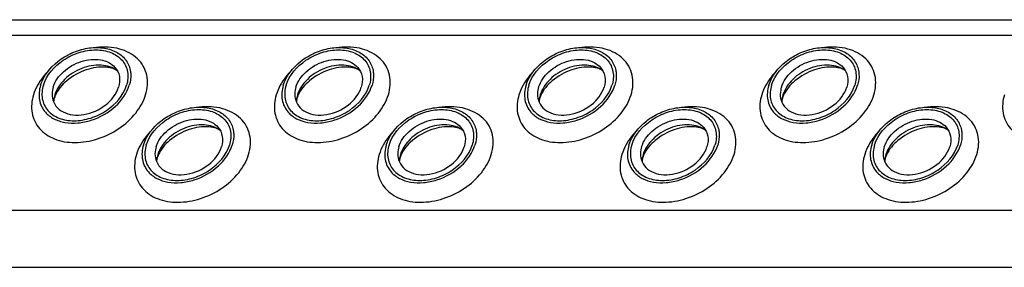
# Model space of a CAD drawing. Header units: millimetres. Extents: x 0 to 2100, y 0 to 2970.
# Tile 15 of 28: x 1531 to 1580, y 980 to 992. Entities that reach past the tile are written whole.
import ezdxf

# ---------------------------------------------------------------- set-up
doc = ezdxf.new("R2010")
doc.units = ezdxf.units.MM
doc.header["$LTSCALE"] = 193.6
doc.layers.get('0').update_dxf_attribs({"linetype": 'CONTINUOUS'})

msp = doc.modelspace()

# ---------------------------------------------------------------- linework, layer by layer
at = {"color": 7, "linetype": 'CONTINUOUS'}
msp.add_line((1474.412, 992.411), (1702.002, 992.411), dxfattribs=at)
at = {"color": 9, "linetype": 'CONTINUOUS'}
for p, q in [((1474.783, 991.655), (1702.373, 991.655)), ((1479.012, 983.038), (1706.602, 983.038)), ((1480.391, 980.228), (1707.981, 980.228))]:
    msp.add_line(p, q, dxfattribs=at)
at = {"color": 7, "linetype": 'CONTINUOUS'}
for centre, radius, start, end in [((1534.311, 988.314), 1.361, 162.7878, 168.4706), ((1546.276, 988.314), 1.361, 162.7878, 168.4706), ((1558.241, 988.314), 1.361, 162.7878, 168.4706), ((1570.206, 988.314), 1.361, 162.7878, 168.4706), ((1534.246, 988.329), 1.294, 168.5133, 169.2517), ((1546.211, 988.329), 1.294, 168.5133, 169.2517), ((1558.176, 988.329), 1.294, 168.5133, 169.2517), ((1570.14, 988.329), 1.294, 168.5133, 169.2517), ((1539.386, 985.377), 1.361, 162.7878, 168.4706), ((1551.351, 985.377), 1.361, 162.7878, 168.4706), ((1563.316, 985.377), 1.361, 162.7878, 168.4706), ((1575.281, 985.377), 1.361, 162.7878, 168.4706), ((1539.32, 985.391), 1.294, 168.5133, 169.2517), ((1551.285, 985.391), 1.294, 168.5133, 169.2517), ((1563.25, 985.391), 1.294, 168.5133, 169.2517), ((1575.215, 985.391), 1.294, 168.5133, 169.2517)]:
    msp.add_arc(centre, radius, start, end, dxfattribs=at)
for points, knots in [([(1532.309, 989.183), (1532.452, 989.647), (1532.961, 990.28), (1533.839, 990.802), (1534.598, 991.037), (1535.349, 991.066), (1536.017, 990.882), (1536.525, 990.486), (1536.697, 990.107), (1536.734, 989.917)], [0, 0, 0, 0, 0.256023, 0.397887, 0.538537, 0.670709, 0.789982, 0.897281, 1, 1, 1, 1]), ([(1544.274, 989.183), (1544.417, 989.647), (1544.926, 990.28), (1545.804, 990.802), (1546.563, 991.037), (1547.314, 991.066), (1547.982, 990.882), (1548.49, 990.486), (1548.662, 990.107), (1548.699, 989.917)], [0, 0, 0, 0, 0.256023, 0.397887, 0.538537, 0.670709, 0.789982, 0.897281, 1, 1, 1, 1]), ([(1556.239, 989.183), (1556.382, 989.647), (1556.891, 990.28), (1557.769, 990.802), (1558.528, 991.037), (1559.279, 991.066), (1559.947, 990.882), (1560.455, 990.486), (1560.627, 990.107), (1560.664, 989.917)], [0, 0, 0, 0, 0.256023, 0.397887, 0.538537, 0.670709, 0.789982, 0.897281, 1, 1, 1, 1]), ([(1568.204, 989.183), (1568.347, 989.647), (1568.856, 990.28), (1569.734, 990.802), (1570.493, 991.037), (1571.244, 991.066), (1571.912, 990.882), (1572.42, 990.486), (1572.591, 990.107), (1572.629, 989.917)], [0, 0, 0, 0, 0.256023, 0.397887, 0.538537, 0.670709, 0.789982, 0.897281, 1, 1, 1, 1]), ([(1532.447, 989.183), (1532.603, 989.685), (1533.197, 990.354), (1534.063, 990.768), (1534.619, 990.903), (1535.149, 990.948), (1535.767, 990.853), (1536.364, 990.467), (1536.66, 989.846), (1536.612, 989.396), (1536.546, 989.183)], [0, 0, 0, 0, 0.262644, 0.40739, 0.478548, 0.547163, 0.673046, 0.784041, 0.88848, 1, 1, 1, 1]), ([(1544.412, 989.183), (1544.567, 989.685), (1545.162, 990.354), (1546.028, 990.768), (1546.584, 990.903), (1547.114, 990.948), (1547.732, 990.853), (1548.328, 990.467), (1548.625, 989.846), (1548.577, 989.396), (1548.511, 989.183)], [0, 0, 0, 0, 0.262644, 0.40739, 0.478548, 0.547163, 0.673046, 0.784041, 0.88848, 1, 1, 1, 1]), ([(1556.377, 989.183), (1556.532, 989.685), (1557.127, 990.354), (1557.993, 990.768), (1558.549, 990.903), (1559.079, 990.948), (1559.697, 990.853), (1560.293, 990.467), (1560.589, 989.846), (1560.542, 989.396), (1560.476, 989.183)], [0, 0, 0, 0, 0.262644, 0.40739, 0.478548, 0.547163, 0.673046, 0.784041, 0.88848, 1, 1, 1, 1]), ([(1568.342, 989.183), (1568.497, 989.685), (1569.092, 990.354), (1569.958, 990.768), (1570.514, 990.903), (1571.044, 990.948), (1571.662, 990.853), (1572.258, 990.467), (1572.554, 989.846), (1572.507, 989.396), (1572.441, 989.183)], [0, 0, 0, 0, 0.262644, 0.40739, 0.478548, 0.547163, 0.673046, 0.784041, 0.88848, 1, 1, 1, 1]), ([(1532.931, 989.09), (1533.021, 989.381), (1533.416, 989.928), (1534.138, 990.336), (1534.787, 990.472), (1535.255, 990.459), (1535.668, 990.33), (1535.891, 990.163), (1535.976, 990.066)], [0, 0, 0, 0, 0.246509, 0.519762, 0.654244, 0.780195, 0.89511, 1, 1, 1, 1]), ([(1536.089, 989.904), (1535.866, 990.07), (1535.251, 990.248), (1534.474, 990.098), (1533.882, 989.801), (1533.379, 989.409), (1533.1, 989.004), (1533.011, 988.717)], [0, 0, 0, 0, 0.224625, 0.486047, 0.622957, 0.757186, 1, 1, 1, 1]), ([(1536.089, 989.904), (1536.03, 989.948), (1535.854, 990.031), (1535.336, 990.127), (1534.504, 989.986), (1533.62, 989.497), (1533.163, 988.975), (1533.04, 988.703)], [0, 0, 0, 0, 0.06197, 0.161076, 0.439025, 0.749133, 1, 1, 1, 1]), ([(1544.896, 989.09), (1544.985, 989.381), (1545.381, 989.928), (1546.103, 990.336), (1546.752, 990.472), (1547.219, 990.459), (1547.633, 990.33), (1547.855, 990.163), (1547.941, 990.066)], [0, 0, 0, 0, 0.246509, 0.519762, 0.654244, 0.780195, 0.89511, 1, 1, 1, 1]), ([(1548.054, 989.904), (1547.831, 990.07), (1547.215, 990.248), (1546.439, 990.098), (1545.847, 989.801), (1545.344, 989.409), (1545.065, 989.004), (1544.976, 988.717)], [0, 0, 0, 0, 0.224625, 0.486047, 0.622957, 0.757186, 1, 1, 1, 1]), ([(1548.054, 989.904), (1547.995, 989.948), (1547.819, 990.031), (1547.301, 990.127), (1546.469, 989.986), (1545.585, 989.497), (1545.128, 988.975), (1545.005, 988.703)], [0, 0, 0, 0, 0.06197, 0.161076, 0.439025, 0.749133, 1, 1, 1, 1]), ([(1556.861, 989.09), (1556.95, 989.381), (1557.346, 989.928), (1558.068, 990.336), (1558.717, 990.472), (1559.184, 990.459), (1559.597, 990.33), (1559.82, 990.163), (1559.906, 990.066)], [0, 0, 0, 0, 0.246509, 0.519762, 0.654244, 0.780195, 0.89511, 1, 1, 1, 1]), ([(1560.019, 989.904), (1559.796, 990.07), (1559.18, 990.248), (1558.404, 990.098), (1557.812, 989.801), (1557.309, 989.409), (1557.03, 989.004), (1556.941, 988.717)], [0, 0, 0, 0, 0.224625, 0.486047, 0.622957, 0.757186, 1, 1, 1, 1]), ([(1560.019, 989.904), (1559.96, 989.948), (1559.784, 990.031), (1559.266, 990.127), (1558.434, 989.986), (1557.55, 989.497), (1557.093, 988.975), (1556.97, 988.703)], [0, 0, 0, 0, 0.06197, 0.161076, 0.439025, 0.749133, 1, 1, 1, 1]), ([(1568.826, 989.09), (1568.915, 989.381), (1569.311, 989.928), (1570.033, 990.336), (1570.681, 990.472), (1571.149, 990.459), (1571.562, 990.33), (1571.785, 990.163), (1571.871, 990.066)], [0, 0, 0, 0, 0.246509, 0.519762, 0.654244, 0.780195, 0.89511, 1, 1, 1, 1]), ([(1571.984, 989.904), (1571.761, 990.07), (1571.145, 990.248), (1570.369, 990.098), (1569.776, 989.801), (1569.274, 989.409), (1568.995, 989.004), (1568.906, 988.717)], [0, 0, 0, 0, 0.224625, 0.486047, 0.622957, 0.757186, 1, 1, 1, 1]), ([(1571.984, 989.904), (1571.925, 989.948), (1571.749, 990.031), (1571.231, 990.127), (1570.399, 989.986), (1569.514, 989.497), (1569.058, 988.975), (1568.935, 988.703)], [0, 0, 0, 0, 0.06197, 0.161076, 0.439025, 0.749133, 1, 1, 1, 1]), ([(1535.976, 990.066), (1536.086, 989.942), (1536.244, 989.615), (1536.207, 989.259), (1536.154, 989.09)], [0, 0, 0, 0, 0.48372, 1, 1, 1, 1]), ([(1536.734, 989.917), (1536.745, 989.858), (1536.776, 989.613), (1536.74, 989.362), (1536.684, 989.183)], [0, 0, 0, 0, 0.240827, 1, 1, 1, 1]), ([(1547.941, 990.066), (1548.051, 989.942), (1548.209, 989.615), (1548.172, 989.259), (1548.119, 989.09)], [0, 0, 0, 0, 0.48372, 1, 1, 1, 1]), ([(1548.699, 989.917), (1548.71, 989.858), (1548.741, 989.613), (1548.705, 989.362), (1548.649, 989.183)], [0, 0, 0, 0, 0.240827, 1, 1, 1, 1]), ([(1559.906, 990.066), (1560.016, 989.942), (1560.174, 989.615), (1560.137, 989.259), (1560.084, 989.09)], [0, 0, 0, 0, 0.48372, 1, 1, 1, 1]), ([(1560.664, 989.917), (1560.675, 989.858), (1560.706, 989.613), (1560.669, 989.362), (1560.614, 989.183)], [0, 0, 0, 0, 0.240827, 1, 1, 1, 1]), ([(1571.871, 990.066), (1571.981, 989.942), (1572.139, 989.615), (1572.101, 989.259), (1572.049, 989.09)], [0, 0, 0, 0, 0.48372, 1, 1, 1, 1]), ([(1572.629, 989.917), (1572.64, 989.858), (1572.671, 989.613), (1572.634, 989.362), (1572.579, 989.183)], [0, 0, 0, 0, 0.240827, 1, 1, 1, 1]), ([(1532.309, 989.183), (1532.239, 988.955), (1532.188, 988.473), (1532.401, 988.031), (1532.548, 987.863)], [0, 0, 0, 0, 0.516327, 1, 1, 1, 1]), ([(1532.447, 989.183), (1532.382, 988.97), (1532.334, 988.521), (1532.63, 987.9), (1533.227, 987.514), (1533.845, 987.419), (1534.375, 987.464), (1534.931, 987.599), (1535.796, 988.013), (1536.391, 988.682), (1536.546, 989.183)], [0, 0, 0, 0, 0.11152, 0.215959, 0.326954, 0.452837, 0.521452, 0.59261, 0.737356, 1, 1, 1, 1]), ([(1532.548, 987.863), (1532.664, 987.73), (1532.966, 987.503), (1533.527, 987.327), (1534.162, 987.308), (1535.044, 987.492), (1536.025, 988.045), (1536.562, 988.789), (1536.684, 989.183)], [0, 0, 0, 0, 0.104844, 0.2197, 0.345614, 0.480094, 0.753415, 1, 1, 1, 1]), ([(1544.274, 989.183), (1544.204, 988.955), (1544.153, 988.473), (1544.365, 988.031), (1544.513, 987.863)], [0, 0, 0, 0, 0.516327, 1, 1, 1, 1]), ([(1544.412, 989.183), (1544.347, 988.97), (1544.299, 988.521), (1544.595, 987.9), (1545.192, 987.514), (1545.809, 987.419), (1546.34, 987.464), (1546.896, 987.599), (1547.761, 988.013), (1548.356, 988.682), (1548.511, 989.183)], [0, 0, 0, 0, 0.11152, 0.215959, 0.326954, 0.452837, 0.521452, 0.59261, 0.737356, 1, 1, 1, 1]), ([(1544.513, 987.863), (1544.629, 987.73), (1544.931, 987.503), (1545.491, 987.327), (1546.127, 987.308), (1547.008, 987.492), (1547.99, 988.045), (1548.527, 988.789), (1548.649, 989.183)], [0, 0, 0, 0, 0.104844, 0.2197, 0.345614, 0.480094, 0.753415, 1, 1, 1, 1]), ([(1556.239, 989.183), (1556.169, 988.955), (1556.118, 988.473), (1556.33, 988.031), (1556.478, 987.863)], [0, 0, 0, 0, 0.516327, 1, 1, 1, 1]), ([(1556.377, 989.183), (1556.312, 988.97), (1556.264, 988.521), (1556.56, 987.9), (1557.157, 987.514), (1557.774, 987.419), (1558.305, 987.464), (1558.86, 987.599), (1559.726, 988.013), (1560.321, 988.682), (1560.476, 989.183)], [0, 0, 0, 0, 0.11152, 0.215959, 0.326954, 0.452837, 0.521452, 0.59261, 0.737356, 1, 1, 1, 1]), ([(1556.478, 987.863), (1556.594, 987.73), (1556.896, 987.503), (1557.456, 987.327), (1558.092, 987.308), (1558.973, 987.492), (1559.955, 988.045), (1560.492, 988.789), (1560.614, 989.183)], [0, 0, 0, 0, 0.104844, 0.2197, 0.345614, 0.480094, 0.753415, 1, 1, 1, 1]), ([(1568.204, 989.183), (1568.134, 988.955), (1568.083, 988.473), (1568.295, 988.031), (1568.443, 987.863)], [0, 0, 0, 0, 0.516327, 1, 1, 1, 1]), ([(1568.342, 989.183), (1568.276, 988.97), (1568.229, 988.521), (1568.525, 987.9), (1569.122, 987.514), (1569.739, 987.419), (1570.27, 987.464), (1570.825, 987.599), (1571.691, 988.013), (1572.286, 988.682), (1572.441, 989.183)], [0, 0, 0, 0, 0.11152, 0.215959, 0.326954, 0.452837, 0.521452, 0.59261, 0.737356, 1, 1, 1, 1]), ([(1568.443, 987.863), (1568.559, 987.73), (1568.861, 987.503), (1569.421, 987.327), (1570.057, 987.308), (1570.938, 987.492), (1571.92, 988.045), (1572.457, 988.789), (1572.579, 989.183)], [0, 0, 0, 0, 0.104844, 0.2197, 0.345614, 0.480094, 0.753415, 1, 1, 1, 1]), ([(1532.931, 989.09), (1532.917, 989.045), (1532.873, 988.87), (1532.869, 988.684), (1532.894, 988.553)], [0, 0, 0, 0, 0.262254, 1, 1, 1, 1]), ([(1532.894, 988.553), (1532.921, 988.412), (1533.046, 988.133), (1533.419, 987.84), (1533.912, 987.703), (1534.663, 987.733), (1535.548, 988.124), (1536.049, 988.749), (1536.154, 989.09)], [0, 0, 0, 0, 0.102966, 0.210459, 0.329939, 0.462371, 0.743357, 1, 1, 1, 1]), ([(1533.04, 988.703), (1533.035, 988.691), (1533.016, 988.647), (1532.999, 988.602), (1532.989, 988.568)], [0, 0, 0, 0, 0.268631, 1, 1, 1, 1]), ([(1544.896, 989.09), (1544.882, 989.045), (1544.838, 988.87), (1544.834, 988.684), (1544.859, 988.553)], [0, 0, 0, 0, 0.262254, 1, 1, 1, 1]), ([(1544.859, 988.553), (1544.885, 988.412), (1545.011, 988.133), (1545.384, 987.84), (1545.877, 987.703), (1546.628, 987.733), (1547.513, 988.124), (1548.014, 988.749), (1548.119, 989.09)], [0, 0, 0, 0, 0.102966, 0.210459, 0.329939, 0.462371, 0.743357, 1, 1, 1, 1]), ([(1545.005, 988.703), (1545, 988.691), (1544.981, 988.647), (1544.964, 988.602), (1544.954, 988.568)], [0, 0, 0, 0, 0.268631, 1, 1, 1, 1]), ([(1556.861, 989.09), (1556.847, 989.045), (1556.802, 988.87), (1556.798, 988.684), (1556.823, 988.553)], [0, 0, 0, 0, 0.262254, 1, 1, 1, 1]), ([(1556.823, 988.553), (1556.85, 988.412), (1556.976, 988.133), (1557.349, 987.84), (1557.842, 987.703), (1558.592, 987.733), (1559.478, 988.124), (1559.979, 988.749), (1560.084, 989.09)], [0, 0, 0, 0, 0.102966, 0.210459, 0.329939, 0.462371, 0.743357, 1, 1, 1, 1]), ([(1556.97, 988.703), (1556.965, 988.691), (1556.946, 988.647), (1556.929, 988.602), (1556.919, 988.568)], [0, 0, 0, 0, 0.268631, 1, 1, 1, 1]), ([(1568.826, 989.09), (1568.812, 989.045), (1568.767, 988.87), (1568.763, 988.684), (1568.788, 988.553)], [0, 0, 0, 0, 0.262254, 1, 1, 1, 1]), ([(1568.788, 988.553), (1568.815, 988.412), (1568.941, 988.133), (1569.314, 987.84), (1569.807, 987.703), (1570.557, 987.733), (1571.443, 988.124), (1571.944, 988.749), (1572.049, 989.09)], [0, 0, 0, 0, 0.102966, 0.210459, 0.329939, 0.462371, 0.743357, 1, 1, 1, 1]), ([(1568.935, 988.703), (1568.93, 988.691), (1568.911, 988.647), (1568.894, 988.602), (1568.884, 988.568)], [0, 0, 0, 0, 0.268631, 1, 1, 1, 1]), ([(1532.989, 988.568), (1532.983, 988.548), (1532.964, 988.482), (1532.954, 988.413), (1532.953, 988.365)], [0, 0, 0, 0, 0.304395, 1, 1, 1, 1]), ([(1544.954, 988.568), (1544.948, 988.548), (1544.929, 988.482), (1544.919, 988.413), (1544.918, 988.365)], [0, 0, 0, 0, 0.304395, 1, 1, 1, 1]), ([(1556.919, 988.568), (1556.912, 988.548), (1556.894, 988.482), (1556.884, 988.413), (1556.883, 988.365)], [0, 0, 0, 0, 0.304395, 1, 1, 1, 1]), ([(1568.884, 988.568), (1568.877, 988.548), (1568.859, 988.482), (1568.849, 988.413), (1568.848, 988.365)], [0, 0, 0, 0, 0.304395, 1, 1, 1, 1]), ([(1537.384, 986.246), (1537.527, 986.709), (1538.036, 987.342), (1538.914, 987.865), (1539.673, 988.099), (1540.424, 988.128), (1541.092, 987.944), (1541.6, 987.549), (1541.771, 987.17), (1541.809, 986.979)], [0, 0, 0, 0, 0.256023, 0.397887, 0.538537, 0.670709, 0.789982, 0.897281, 1, 1, 1, 1]), ([(1537.522, 986.246), (1537.677, 986.748), (1538.272, 987.416), (1539.138, 987.831), (1539.693, 987.965), (1540.224, 988.01), (1540.842, 987.916), (1541.438, 987.53), (1541.734, 986.909), (1541.687, 986.459), (1541.621, 986.246)], [0, 0, 0, 0, 0.262644, 0.40739, 0.478548, 0.547163, 0.673046, 0.784041, 0.88848, 1, 1, 1, 1]), ([(1549.349, 986.246), (1549.492, 986.709), (1550.001, 987.342), (1550.879, 987.865), (1551.638, 988.099), (1552.389, 988.128), (1553.057, 987.944), (1553.565, 987.549), (1553.736, 987.17), (1553.774, 986.979)], [0, 0, 0, 0, 0.256023, 0.397887, 0.538537, 0.670709, 0.789982, 0.897281, 1, 1, 1, 1]), ([(1549.487, 986.246), (1549.642, 986.748), (1550.237, 987.416), (1551.103, 987.831), (1551.658, 987.965), (1552.189, 988.01), (1552.807, 987.916), (1553.403, 987.53), (1553.699, 986.909), (1553.652, 986.459), (1553.586, 986.246)], [0, 0, 0, 0, 0.262644, 0.40739, 0.478548, 0.547163, 0.673046, 0.784041, 0.88848, 1, 1, 1, 1]), ([(1561.314, 986.246), (1561.457, 986.709), (1561.966, 987.342), (1562.844, 987.865), (1563.603, 988.099), (1564.354, 988.128), (1565.022, 987.944), (1565.53, 987.549), (1565.701, 987.17), (1565.738, 986.979)], [0, 0, 0, 0, 0.256023, 0.397887, 0.538537, 0.670709, 0.789982, 0.897281, 1, 1, 1, 1]), ([(1561.452, 986.246), (1561.607, 986.748), (1562.202, 987.416), (1563.068, 987.831), (1563.623, 987.965), (1564.154, 988.01), (1564.772, 987.916), (1565.368, 987.53), (1565.664, 986.909), (1565.617, 986.459), (1565.551, 986.246)], [0, 0, 0, 0, 0.262644, 0.40739, 0.478548, 0.547163, 0.673046, 0.784041, 0.88848, 1, 1, 1, 1]), ([(1573.279, 986.246), (1573.422, 986.709), (1573.931, 987.342), (1574.809, 987.865), (1575.568, 988.099), (1576.319, 988.128), (1576.987, 987.944), (1577.495, 987.549), (1577.666, 987.17), (1577.703, 986.979)], [0, 0, 0, 0, 0.256023, 0.397887, 0.538537, 0.670709, 0.789982, 0.897281, 1, 1, 1, 1]), ([(1573.417, 986.246), (1573.572, 986.748), (1574.167, 987.416), (1575.033, 987.831), (1575.588, 987.965), (1576.119, 988.01), (1576.736, 987.916), (1577.333, 987.53), (1577.629, 986.909), (1577.582, 986.459), (1577.516, 986.246)], [0, 0, 0, 0, 0.262644, 0.40739, 0.478548, 0.547163, 0.673046, 0.784041, 0.88848, 1, 1, 1, 1]), ([(1538.005, 986.153), (1538.095, 986.443), (1538.491, 986.991), (1539.213, 987.398), (1539.861, 987.534), (1540.329, 987.521), (1540.742, 987.392), (1540.965, 987.226), (1541.051, 987.129)], [0, 0, 0, 0, 0.246509, 0.519762, 0.654244, 0.780195, 0.89511, 1, 1, 1, 1]), ([(1541.164, 986.966), (1540.941, 987.133), (1540.325, 987.31), (1539.549, 987.161), (1538.956, 986.863), (1538.454, 986.471), (1538.174, 986.067), (1538.086, 985.78)], [0, 0, 0, 0, 0.224625, 0.486047, 0.622957, 0.757186, 1, 1, 1, 1]), ([(1541.164, 986.966), (1541.105, 987.01), (1540.928, 987.094), (1540.411, 987.19), (1539.579, 987.049), (1538.694, 986.559), (1538.238, 986.038), (1538.115, 985.766)], [0, 0, 0, 0, 0.06197, 0.161076, 0.439025, 0.749133, 1, 1, 1, 1]), ([(1549.97, 986.153), (1550.06, 986.443), (1550.456, 986.991), (1551.177, 987.398), (1551.826, 987.534), (1552.294, 987.521), (1552.707, 987.392), (1552.93, 987.226), (1553.016, 987.129)], [0, 0, 0, 0, 0.246509, 0.519762, 0.654244, 0.780195, 0.89511, 1, 1, 1, 1]), ([(1553.129, 986.966), (1552.906, 987.133), (1552.29, 987.31), (1551.514, 987.161), (1550.921, 986.863), (1550.419, 986.471), (1550.139, 986.067), (1550.051, 985.78)], [0, 0, 0, 0, 0.224625, 0.486047, 0.622957, 0.757186, 1, 1, 1, 1]), ([(1553.129, 986.966), (1553.07, 987.01), (1552.893, 987.094), (1552.376, 987.19), (1551.544, 987.049), (1550.659, 986.559), (1550.203, 986.038), (1550.08, 985.766)], [0, 0, 0, 0, 0.06197, 0.161076, 0.439025, 0.749133, 1, 1, 1, 1]), ([(1561.935, 986.153), (1562.025, 986.443), (1562.42, 986.991), (1563.142, 987.398), (1563.791, 987.534), (1564.259, 987.521), (1564.672, 987.392), (1564.895, 987.226), (1564.981, 987.129)], [0, 0, 0, 0, 0.246509, 0.519762, 0.654244, 0.780195, 0.89511, 1, 1, 1, 1]), ([(1565.094, 986.966), (1564.871, 987.133), (1564.255, 987.31), (1563.478, 987.161), (1562.886, 986.863), (1562.384, 986.471), (1562.104, 986.067), (1562.016, 985.78)], [0, 0, 0, 0, 0.224625, 0.486047, 0.622957, 0.757186, 1, 1, 1, 1]), ([(1565.094, 986.966), (1565.034, 987.01), (1564.858, 987.094), (1564.341, 987.19), (1563.509, 987.049), (1562.624, 986.559), (1562.168, 986.038), (1562.045, 985.766)], [0, 0, 0, 0, 0.06197, 0.161076, 0.439025, 0.749133, 1, 1, 1, 1]), ([(1573.9, 986.153), (1573.99, 986.443), (1574.385, 986.991), (1575.107, 987.398), (1575.756, 987.534), (1576.224, 987.521), (1576.637, 987.392), (1576.86, 987.226), (1576.946, 987.129)], [0, 0, 0, 0, 0.246509, 0.519762, 0.654244, 0.780195, 0.89511, 1, 1, 1, 1]), ([(1577.058, 986.966), (1576.836, 987.133), (1576.22, 987.31), (1575.443, 987.161), (1574.851, 986.863), (1574.349, 986.471), (1574.069, 986.067), (1573.981, 985.78)], [0, 0, 0, 0, 0.224625, 0.486047, 0.622957, 0.757186, 1, 1, 1, 1]), ([(1577.058, 986.966), (1576.999, 987.01), (1576.823, 987.094), (1576.306, 987.19), (1575.474, 987.049), (1574.589, 986.559), (1574.133, 986.038), (1574.01, 985.766)], [0, 0, 0, 0, 0.06197, 0.161076, 0.439025, 0.749133, 1, 1, 1, 1]), ([(1541.051, 987.129), (1541.16, 987.004), (1541.319, 986.678), (1541.281, 986.322), (1541.229, 986.153)], [0, 0, 0, 0, 0.48372, 1, 1, 1, 1]), ([(1541.809, 986.979), (1541.82, 986.921), (1541.851, 986.676), (1541.814, 986.425), (1541.759, 986.246)], [0, 0, 0, 0, 0.240827, 1, 1, 1, 1]), ([(1553.016, 987.129), (1553.125, 987.004), (1553.284, 986.678), (1553.246, 986.322), (1553.194, 986.153)], [0, 0, 0, 0, 0.48372, 1, 1, 1, 1]), ([(1553.774, 986.979), (1553.785, 986.921), (1553.816, 986.676), (1553.779, 986.425), (1553.724, 986.246)], [0, 0, 0, 0, 0.240827, 1, 1, 1, 1]), ([(1564.981, 987.129), (1565.09, 987.004), (1565.249, 986.678), (1565.211, 986.322), (1565.159, 986.153)], [0, 0, 0, 0, 0.48372, 1, 1, 1, 1]), ([(1565.738, 986.979), (1565.75, 986.921), (1565.781, 986.676), (1565.744, 986.425), (1565.689, 986.246)], [0, 0, 0, 0, 0.240827, 1, 1, 1, 1]), ([(1576.946, 987.129), (1577.055, 987.004), (1577.214, 986.678), (1577.176, 986.322), (1577.124, 986.153)], [0, 0, 0, 0, 0.48372, 1, 1, 1, 1]), ([(1577.703, 986.979), (1577.715, 986.921), (1577.746, 986.676), (1577.709, 986.425), (1577.654, 986.246)], [0, 0, 0, 0, 0.240827, 1, 1, 1, 1]), ([(1537.384, 986.246), (1537.313, 986.017), (1537.263, 985.536), (1537.475, 985.094), (1537.623, 984.925)], [0, 0, 0, 0, 0.516327, 1, 1, 1, 1]), ([(1537.522, 986.246), (1537.456, 986.033), (1537.409, 985.583), (1537.705, 984.962), (1538.301, 984.576), (1538.919, 984.482), (1539.45, 984.527), (1540.005, 984.661), (1540.871, 985.076), (1541.466, 985.744), (1541.621, 986.246)], [0, 0, 0, 0, 0.11152, 0.215959, 0.326954, 0.452837, 0.521452, 0.59261, 0.737356, 1, 1, 1, 1]), ([(1537.623, 984.925), (1537.739, 984.793), (1538.041, 984.565), (1538.601, 984.389), (1539.237, 984.371), (1540.118, 984.554), (1541.1, 985.107), (1541.637, 985.851), (1541.759, 986.246)], [0, 0, 0, 0, 0.104844, 0.2197, 0.345614, 0.480094, 0.753415, 1, 1, 1, 1]), ([(1549.349, 986.246), (1549.278, 986.017), (1549.228, 985.536), (1549.44, 985.094), (1549.588, 984.925)], [0, 0, 0, 0, 0.516327, 1, 1, 1, 1]), ([(1549.487, 986.246), (1549.421, 986.033), (1549.374, 985.583), (1549.67, 984.962), (1550.266, 984.576), (1550.884, 984.482), (1551.415, 984.527), (1551.97, 984.661), (1552.836, 985.076), (1553.431, 985.744), (1553.586, 986.246)], [0, 0, 0, 0, 0.11152, 0.215959, 0.326954, 0.452837, 0.521452, 0.59261, 0.737356, 1, 1, 1, 1]), ([(1549.588, 984.925), (1549.704, 984.793), (1550.006, 984.565), (1550.566, 984.389), (1551.202, 984.371), (1552.083, 984.554), (1553.065, 985.107), (1553.602, 985.851), (1553.724, 986.246)], [0, 0, 0, 0, 0.104844, 0.2197, 0.345614, 0.480094, 0.753415, 1, 1, 1, 1]), ([(1561.314, 986.246), (1561.243, 986.017), (1561.192, 985.536), (1561.405, 985.094), (1561.553, 984.925)], [0, 0, 0, 0, 0.516327, 1, 1, 1, 1]), ([(1561.452, 986.246), (1561.386, 986.033), (1561.339, 985.583), (1561.635, 984.962), (1562.231, 984.576), (1562.849, 984.482), (1563.38, 984.527), (1563.935, 984.661), (1564.801, 985.076), (1565.396, 985.744), (1565.551, 986.246)], [0, 0, 0, 0, 0.11152, 0.215959, 0.326954, 0.452837, 0.521452, 0.59261, 0.737356, 1, 1, 1, 1]), ([(1561.553, 984.925), (1561.669, 984.793), (1561.971, 984.565), (1562.531, 984.389), (1563.166, 984.371), (1564.048, 984.554), (1565.029, 985.107), (1565.567, 985.851), (1565.689, 986.246)], [0, 0, 0, 0, 0.104844, 0.2197, 0.345614, 0.480094, 0.753415, 1, 1, 1, 1]), ([(1573.279, 986.246), (1573.208, 986.017), (1573.157, 985.536), (1573.37, 985.094), (1573.518, 984.925)], [0, 0, 0, 0, 0.516327, 1, 1, 1, 1]), ([(1573.417, 986.246), (1573.351, 986.033), (1573.304, 985.583), (1573.6, 984.962), (1574.196, 984.576), (1574.814, 984.482), (1575.345, 984.527), (1575.9, 984.661), (1576.766, 985.076), (1577.361, 985.744), (1577.516, 986.246)], [0, 0, 0, 0, 0.11152, 0.215959, 0.326954, 0.452837, 0.521452, 0.59261, 0.737356, 1, 1, 1, 1]), ([(1573.518, 984.925), (1573.634, 984.793), (1573.936, 984.565), (1574.496, 984.389), (1575.131, 984.371), (1576.013, 984.554), (1576.994, 985.107), (1577.532, 985.851), (1577.654, 986.246)], [0, 0, 0, 0, 0.104844, 0.2197, 0.345614, 0.480094, 0.753415, 1, 1, 1, 1]), ([(1538.005, 986.153), (1537.992, 986.107), (1537.947, 985.933), (1537.943, 985.747), (1537.968, 985.616)], [0, 0, 0, 0, 0.262254, 1, 1, 1, 1]), ([(1537.968, 985.616), (1537.995, 985.475), (1538.121, 985.195), (1538.494, 984.903), (1538.987, 984.766), (1539.737, 984.795), (1540.623, 985.187), (1541.124, 985.811), (1541.229, 986.153)], [0, 0, 0, 0, 0.102966, 0.210459, 0.329939, 0.462371, 0.743357, 1, 1, 1, 1]), ([(1538.115, 985.766), (1538.11, 985.754), (1538.091, 985.71), (1538.074, 985.664), (1538.064, 985.631)], [0, 0, 0, 0, 0.268631, 1, 1, 1, 1]), ([(1549.97, 986.153), (1549.956, 986.107), (1549.912, 985.933), (1549.908, 985.747), (1549.933, 985.616)], [0, 0, 0, 0, 0.262254, 1, 1, 1, 1]), ([(1549.933, 985.616), (1549.96, 985.475), (1550.086, 985.195), (1550.459, 984.903), (1550.952, 984.766), (1551.702, 984.795), (1552.588, 985.187), (1553.089, 985.811), (1553.194, 986.153)], [0, 0, 0, 0, 0.102966, 0.210459, 0.329939, 0.462371, 0.743357, 1, 1, 1, 1]), ([(1550.08, 985.766), (1550.075, 985.754), (1550.056, 985.71), (1550.039, 985.664), (1550.028, 985.631)], [0, 0, 0, 0, 0.268631, 1, 1, 1, 1]), ([(1561.935, 986.153), (1561.921, 986.107), (1561.877, 985.933), (1561.873, 985.747), (1561.898, 985.616)], [0, 0, 0, 0, 0.262254, 1, 1, 1, 1]), ([(1561.898, 985.616), (1561.925, 985.475), (1562.051, 985.195), (1562.424, 984.903), (1562.916, 984.766), (1563.667, 984.795), (1564.553, 985.187), (1565.053, 985.811), (1565.159, 986.153)], [0, 0, 0, 0, 0.102966, 0.210459, 0.329939, 0.462371, 0.743357, 1, 1, 1, 1]), ([(1562.045, 985.766), (1562.04, 985.754), (1562.02, 985.71), (1562.004, 985.664), (1561.993, 985.631)], [0, 0, 0, 0, 0.268631, 1, 1, 1, 1]), ([(1573.9, 986.153), (1573.886, 986.107), (1573.842, 985.933), (1573.838, 985.747), (1573.863, 985.616)], [0, 0, 0, 0, 0.262254, 1, 1, 1, 1]), ([(1573.863, 985.616), (1573.89, 985.475), (1574.016, 985.195), (1574.389, 984.903), (1574.881, 984.766), (1575.632, 984.795), (1576.518, 985.187), (1577.018, 985.811), (1577.124, 986.153)], [0, 0, 0, 0, 0.102966, 0.210459, 0.329939, 0.462371, 0.743357, 1, 1, 1, 1]), ([(1574.01, 985.766), (1574.005, 985.754), (1573.985, 985.71), (1573.969, 985.664), (1573.958, 985.631)], [0, 0, 0, 0, 0.268631, 1, 1, 1, 1]), ([(1538.064, 985.631), (1538.057, 985.611), (1538.039, 985.544), (1538.028, 985.475), (1538.028, 985.427)], [0, 0, 0, 0, 0.304395, 1, 1, 1, 1]), ([(1550.028, 985.631), (1550.022, 985.611), (1550.004, 985.544), (1549.993, 985.475), (1549.993, 985.427)], [0, 0, 0, 0, 0.304395, 1, 1, 1, 1]), ([(1561.993, 985.631), (1561.987, 985.611), (1561.969, 985.544), (1561.958, 985.475), (1561.958, 985.427)], [0, 0, 0, 0, 0.304395, 1, 1, 1, 1]), ([(1573.958, 985.631), (1573.952, 985.611), (1573.934, 985.544), (1573.923, 985.475), (1573.922, 985.427)], [0, 0, 0, 0, 0.304395, 1, 1, 1, 1])]:
    msp.add_open_spline(points, degree=3, knots=knots, dxfattribs=at)
at = {"color": 9, "linetype": 'CONTINUOUS'}
for points, knots in [([(1537.489, 988.717), (1537.585, 989.028), (1537.626, 989.535), (1537.395, 990.134), (1536.991, 990.647), (1536.179, 991.06), (1535.445, 991.088), (1535.066, 991.045)], [0, 0, 0, 0, 0.240665, 0.354769, 0.469832, 0.716834, 1, 1, 1, 1]), ([(1549.454, 988.717), (1549.55, 989.028), (1549.591, 989.535), (1549.359, 990.134), (1548.956, 990.647), (1548.144, 991.06), (1547.41, 991.088), (1547.03, 991.045)], [0, 0, 0, 0, 0.240665, 0.354769, 0.469832, 0.716834, 1, 1, 1, 1]), ([(1561.419, 988.717), (1561.515, 989.028), (1561.556, 989.535), (1561.324, 990.134), (1560.921, 990.647), (1560.109, 991.06), (1559.375, 991.088), (1558.995, 991.045)], [0, 0, 0, 0, 0.240665, 0.354769, 0.469832, 0.716834, 1, 1, 1, 1]), ([(1573.384, 988.717), (1573.48, 989.028), (1573.521, 989.535), (1573.289, 990.134), (1572.886, 990.647), (1572.074, 991.06), (1571.34, 991.088), (1570.96, 991.045)], [0, 0, 0, 0, 0.240665, 0.354769, 0.469832, 0.716834, 1, 1, 1, 1]), ([(1532.682, 989.878), (1532.597, 989.791), (1532.294, 989.449), (1532.062, 989.039), (1531.962, 988.717)], [0, 0, 0, 0, 0.264813, 1, 1, 1, 1]), ([(1544.647, 989.878), (1544.562, 989.791), (1544.259, 989.449), (1544.027, 989.039), (1543.927, 988.717)], [0, 0, 0, 0, 0.264813, 1, 1, 1, 1]), ([(1556.612, 989.878), (1556.527, 989.791), (1556.224, 989.449), (1555.992, 989.039), (1555.892, 988.717)], [0, 0, 0, 0, 0.264813, 1, 1, 1, 1]), ([(1568.577, 989.878), (1568.492, 989.791), (1568.189, 989.449), (1567.957, 989.039), (1567.857, 988.717)], [0, 0, 0, 0, 0.264813, 1, 1, 1, 1]), ([(1531.962, 988.717), (1531.874, 988.43), (1531.81, 987.824), (1532.209, 986.986), (1533.013, 986.466), (1534.038, 986.309), (1535.143, 986.499), (1536.185, 987.003), (1537.022, 987.751), (1537.388, 988.391), (1537.489, 988.717)], [0, 0, 0, 0, 0.111157, 0.215255, 0.325888, 0.451362, 0.590271, 0.734546, 0.873873, 1, 1, 1, 1]), ([(1543.927, 988.717), (1543.839, 988.43), (1543.775, 987.824), (1544.174, 986.986), (1544.978, 986.466), (1546.003, 986.309), (1547.108, 986.499), (1548.15, 987.003), (1548.987, 987.751), (1549.353, 988.391), (1549.454, 988.717)], [0, 0, 0, 0, 0.111157, 0.215255, 0.325888, 0.451362, 0.590271, 0.734546, 0.873873, 1, 1, 1, 1]), ([(1555.892, 988.717), (1555.804, 988.43), (1555.739, 987.824), (1556.139, 986.986), (1556.943, 986.466), (1557.968, 986.309), (1559.073, 986.499), (1560.115, 987.003), (1560.952, 987.751), (1561.318, 988.391), (1561.419, 988.717)], [0, 0, 0, 0, 0.111157, 0.215255, 0.325888, 0.451362, 0.590271, 0.734546, 0.873873, 1, 1, 1, 1]), ([(1567.857, 988.717), (1567.769, 988.43), (1567.704, 987.824), (1568.104, 986.986), (1568.908, 986.466), (1569.933, 986.309), (1571.038, 986.499), (1572.08, 987.003), (1572.917, 987.751), (1573.283, 988.391), (1573.384, 988.717)], [0, 0, 0, 0, 0.111157, 0.215255, 0.325888, 0.451362, 0.590271, 0.734546, 0.873873, 1, 1, 1, 1]), ([(1579.822, 988.717), (1579.733, 988.43), (1579.669, 987.824), (1580.068, 986.986), (1580.873, 986.466), (1581.897, 986.309), (1583.003, 986.499), (1584.044, 987.003), (1584.882, 987.751), (1585.248, 988.391), (1585.349, 988.717)], [0, 0, 0, 0, 0.111157, 0.215255, 0.325888, 0.451362, 0.590271, 0.734546, 0.873873, 1, 1, 1, 1]), ([(1542.564, 985.78), (1542.659, 986.09), (1542.701, 986.597), (1542.469, 987.197), (1542.066, 987.71), (1541.254, 988.123), (1540.52, 988.151), (1540.14, 988.107)], [0, 0, 0, 0, 0.240665, 0.354769, 0.469832, 0.716834, 1, 1, 1, 1]), ([(1554.528, 985.78), (1554.624, 986.09), (1554.666, 986.597), (1554.434, 987.197), (1554.031, 987.71), (1553.219, 988.123), (1552.485, 988.151), (1552.105, 988.107)], [0, 0, 0, 0, 0.240665, 0.354769, 0.469832, 0.716834, 1, 1, 1, 1]), ([(1566.493, 985.78), (1566.589, 986.09), (1566.631, 986.597), (1566.399, 987.197), (1565.996, 987.71), (1565.183, 988.123), (1564.45, 988.151), (1564.07, 988.107)], [0, 0, 0, 0, 0.240665, 0.354769, 0.469832, 0.716834, 1, 1, 1, 1]), ([(1578.458, 985.78), (1578.554, 986.09), (1578.596, 986.597), (1578.364, 987.197), (1577.961, 987.71), (1577.148, 988.123), (1576.415, 988.151), (1576.035, 988.107)], [0, 0, 0, 0, 0.240665, 0.354769, 0.469832, 0.716834, 1, 1, 1, 1]), ([(1537.757, 986.941), (1537.672, 986.854), (1537.369, 986.511), (1537.136, 986.101), (1537.037, 985.78)], [0, 0, 0, 0, 0.264813, 1, 1, 1, 1]), ([(1549.722, 986.941), (1549.637, 986.854), (1549.334, 986.511), (1549.101, 986.101), (1549.002, 985.78)], [0, 0, 0, 0, 0.264813, 1, 1, 1, 1]), ([(1561.687, 986.941), (1561.602, 986.854), (1561.299, 986.511), (1561.066, 986.101), (1560.967, 985.78)], [0, 0, 0, 0, 0.264813, 1, 1, 1, 1]), ([(1573.651, 986.941), (1573.567, 986.854), (1573.264, 986.511), (1573.031, 986.101), (1572.932, 985.78)], [0, 0, 0, 0, 0.264813, 1, 1, 1, 1]), ([(1537.037, 985.78), (1536.948, 985.493), (1536.884, 984.886), (1537.283, 984.049), (1538.088, 983.528), (1539.112, 983.372), (1540.218, 983.561), (1541.259, 984.066), (1542.097, 984.813), (1542.463, 985.454), (1542.564, 985.78)], [0, 0, 0, 0, 0.111157, 0.215255, 0.325888, 0.451362, 0.590271, 0.734546, 0.873873, 1, 1, 1, 1]), ([(1549.002, 985.78), (1548.913, 985.493), (1548.849, 984.886), (1549.248, 984.049), (1550.053, 983.528), (1551.077, 983.372), (1552.183, 983.561), (1553.224, 984.066), (1554.062, 984.813), (1554.428, 985.454), (1554.528, 985.78)], [0, 0, 0, 0, 0.111157, 0.215255, 0.325888, 0.451362, 0.590271, 0.734546, 0.873873, 1, 1, 1, 1]), ([(1560.967, 985.78), (1560.878, 985.493), (1560.814, 984.886), (1561.213, 984.049), (1562.018, 983.528), (1563.042, 983.372), (1564.147, 983.561), (1565.189, 984.066), (1566.027, 984.813), (1566.393, 985.454), (1566.493, 985.78)], [0, 0, 0, 0, 0.111157, 0.215255, 0.325888, 0.451362, 0.590271, 0.734546, 0.873873, 1, 1, 1, 1]), ([(1572.932, 985.78), (1572.843, 985.493), (1572.779, 984.886), (1573.178, 984.049), (1573.983, 983.528), (1575.007, 983.372), (1576.112, 983.561), (1577.154, 984.066), (1577.992, 984.813), (1578.358, 985.454), (1578.458, 985.78)], [0, 0, 0, 0, 0.111157, 0.215255, 0.325888, 0.451362, 0.590271, 0.734546, 0.873873, 1, 1, 1, 1])]:
    msp.add_open_spline(points, degree=3, knots=knots, dxfattribs=at)
at = {"color": 7, "linetype": 'CONTINUOUS'}
for points in [[(1532.974, 988.57), (1532.962, 988.503), (1532.954, 988.434), (1532.953, 988.365)], [(1544.939, 988.57), (1544.926, 988.503), (1544.919, 988.434), (1544.918, 988.365)], [(1556.904, 988.57), (1556.891, 988.503), (1556.884, 988.434), (1556.883, 988.365)], [(1568.869, 988.57), (1568.856, 988.503), (1568.849, 988.434), (1568.848, 988.365)], [(1538.049, 985.633), (1538.036, 985.565), (1538.029, 985.496), (1538.028, 985.427)], [(1550.014, 985.633), (1550.001, 985.565), (1549.994, 985.496), (1549.993, 985.427)], [(1561.979, 985.633), (1561.966, 985.565), (1561.959, 985.496), (1561.958, 985.427)], [(1573.944, 985.633), (1573.931, 985.565), (1573.924, 985.496), (1573.922, 985.427)]]:
    msp.add_open_spline(points, degree=3, dxfattribs=at)

doc.saveas('drawing.dxf')
